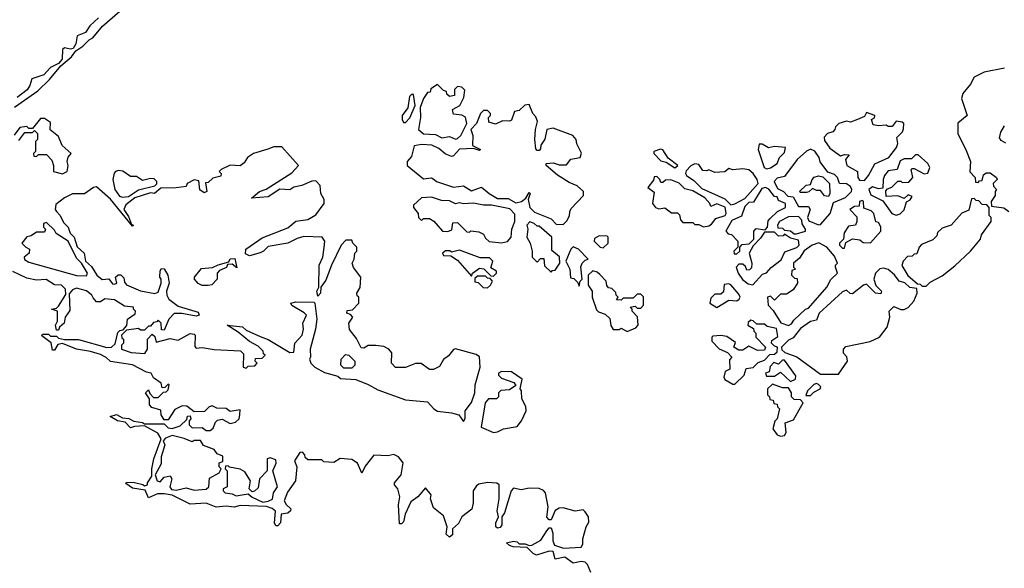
# Model space of a CAD drawing. Extents: x 2737564 to 2859580, y 876530 to 1012372.
# Tile 64 of 110: x 2815930 to 2820867, y 939747 to 942495. Entities that reach past the tile are written whole.
import ezdxf

# ---------------------------------------------------------------- set-up
doc = ezdxf.new("R2010")
doc.units = 0

msp = doc.modelspace()

# ---------------------------------------------------------------- linework, layer by layer
at = {"layer": '0CON05XD'}
for points in [[(2816136.4, 942263.6), (2816190, 942310), (2816210.7, 942339.3), (2816247.3, 942362.7), (2816277.5, 942395), (2816297.5, 942405), (2816345, 942462.5), (2816431.7, 942538.3)], [(2816325.8, 942504.2), (2816281.2, 942465), (2816259.5, 942430.5), (2816218.8, 942415), (2816212, 942375), (2816198.8, 942351.2), (2816185, 942348), (2816155, 942354.3), (2816145, 942346), (2816142.3, 942297.7), (2816123.9, 942276.1), (2816085, 942256.2), (2816051.2, 942218.8), (2815990.3, 942199.7), (2815980.8, 942165), (2815966.9, 942143.1), (2815916.7, 942105)], [(2815903.6, 942056.4), (2816021.2, 942138.8), (2816080, 942195), (2816136.4, 942263.6)], [(2820867, 942253), (2820765, 942232.5), (2820715, 942207.5), (2820697.3, 942172.7), (2820658.8, 942125), (2820651.2, 942101.2), (2820680, 942015), (2820633, 941977), (2820633.3, 941925), (2820675, 941840), (2820697.5, 941785), (2820693, 941733), (2820720, 941705), (2820721.7, 941681.7), (2820735, 941680), (2820741.7, 941688.3), (2820755, 941690), (2820761.7, 941718.3), (2820775, 941727.5), (2820795, 941727.5), (2820827.5, 941705), (2820830, 941695), (2820810, 941675), (2820811.7, 941661.7), (2820826.7, 941645), (2820820, 941635), (2820820, 941615), (2820800, 941585), (2820801.7, 941561.7), (2820865, 941552.5), (2820890, 941535)], [(2818115, 941897.5), (2818125, 941900), (2818142.5, 941915), (2818172.5, 941975), (2818165, 942007.5), (2818147, 942017), (2818105, 942022.5), (2818100, 942045), (2818137.5, 942065), (2818156.7, 942105), (2818161.7, 942141.7), (2818147, 942157), (2818125, 942160), (2818110, 942145), (2818110, 942115), (2818085, 942110), (2818071.7, 942121.7), (2818070, 942135), (2818055, 942140), (2818025, 942170), (2817991.7, 942148.3), (2817988.3, 942131.7), (2817975, 942130), (2817955, 942100), (2817937.5, 942055), (2817940, 942005), (2817930, 941945), (2817955, 941923.3), (2818015, 941920), (2818047, 941903), (2818085, 941910), (2818115, 941897.5)], [(2817865, 941980), (2817886.1, 942003.9), (2817912.5, 942065), (2817905, 942120), (2817895, 942120), (2817885, 942110), (2817876.4, 942053.6), (2817847.5, 942015), (2817847.5, 941995), (2817855, 941980), (2817865, 941980)], [(2818655, 941470), (2818673, 941487), (2818687, 941513), (2818687.5, 941535), (2818695, 941550), (2818757.5, 941615), (2818756.7, 941635), (2818725, 941662.5), (2818685, 941680), (2818627, 941717), (2818570, 941765), (2818570, 941775), (2818605, 941777.5), (2818635, 941767.5), (2818671.7, 941768.3), (2818693, 941797), (2818740, 941805), (2818747, 941827), (2818723, 941873), (2818720, 941895), (2818702.5, 941915), (2818605, 941952), (2818573.3, 941945), (2818562.5, 941897.5), (2818543, 941867), (2818541.7, 941848.3), (2818535, 941840), (2818525, 941840), (2818518.3, 941848.3), (2818513.3, 941895), (2818516.7, 941945), (2818526.7, 941985), (2818518.3, 942008.3), (2818502.5, 942025), (2818485, 942070), (2818463, 942067), (2818435, 942040), (2818410, 942035), (2818395, 941992.5), (2818385, 941987.5), (2818350.7, 941989.3), (2818315, 941972.5), (2818281.7, 941981.7), (2818280, 942005), (2818290, 942015), (2818290, 942025), (2818275, 942040), (2818255, 942040), (2818240, 942025), (2818220, 941975), (2818192.5, 941945), (2818202.5, 941915), (2818200, 941865), (2818240, 941845), (2818235, 941840), (2818205, 941850), (2818135, 941846.7), (2818105, 941812.5), (2818095, 941810), (2818063, 941823), (2818030.7, 941850.7), (2817996.4, 941866.4), (2817945, 941870), (2817907, 941863), (2817895, 941810), (2817872.5, 941785), (2817872.5, 941765), (2817955, 941697.5), (2817995, 941702.5), (2818007.5, 941695), (2818020, 941685), (2818105, 941656.7), (2818155, 941663.3), (2818195, 941637.5), (2818245, 941656.7), (2818283.9, 941623.9), (2818325, 941600), (2818379.3, 941599.3), (2818417, 941577), (2818446.4, 941583.6), (2818468.3, 941601.7), (2818485, 941630), (2818490, 941625), (2818480, 941595), (2818487.5, 941555), (2818510.5, 941530.5), (2818595, 941497.5), (2818620.5, 941470.5), (2818655, 941470)], [(2816145, 941722.5), (2816167.5, 941735), (2816172.5, 941765), (2816167.5, 941785), (2816173, 941807), (2816187.5, 941825), (2816142.5, 941865), (2816125, 941910), (2816083, 941943), (2816085, 941980), (2816055, 942000), (2816035, 942000), (2815995, 941950), (2815975, 941950), (2815965, 941960), (2815930, 941955), (2815903, 941917)], [(2820165, 941690), (2820186.1, 941713.9), (2820217, 941773), (2820287.5, 941805), (2820326.7, 941855), (2820332.5, 941875), (2820327.5, 941905), (2820356.4, 941933.6), (2820361.7, 941948.3), (2820362.5, 941975), (2820355, 941982.5), (2820325, 941987.5), (2820305, 941960), (2820285, 941960), (2820275, 941967.5), (2820235, 941963.3), (2820208.3, 941968.3), (2820200, 941995), (2820216.4, 942003.6), (2820217.5, 942015), (2820175, 942030), (2820165, 942010), (2820130, 941995), (2820095, 941982.5), (2820075, 941987.5), (2820037.5, 941975), (2820020.7, 941959.3), (2820017.5, 941945), (2820006.4, 941933.6), (2819980, 941925), (2819963, 941907), (2819965, 941890), (2819992.3, 941852.3), (2820045, 941812.5), (2820065, 941820), (2820088.3, 941818.3), (2820070, 941795), (2820077.5, 941765), (2820130, 941735), (2820132.5, 941705), (2820140.7, 941690.7), (2820165, 941690)], [(2820875, 941877.5), (2820850.7, 941890.7), (2820843, 941903), (2820848.3, 941931.7), (2820867, 941963)], [(2815925, 941890), (2815955, 941930), (2815995, 941930), (2816005, 941940), (2816020, 941925), (2816020, 941895), (2816010, 941885), (2816010, 941835), (2816000, 941825), (2816001.7, 941811.7), (2816015, 941810), (2816025, 941820), (2816065, 941820), (2816091.7, 941791.7), (2816100, 941765), (2816100, 941735), (2816145, 941722.5)], [(2818155, 940482.5), (2818163, 940497), (2818164, 940535), (2818195, 940576.7), (2818212.5, 940625), (2818213.9, 940666.1), (2818239.4, 940755), (2818235, 940806), (2818218.3, 940818.3), (2818115, 940846), (2818105, 940843.3), (2818079.5, 940810.5), (2818055, 940792.5), (2818035, 940757.5), (2818005, 940742.5), (2817985, 940742.5), (2817943, 940773), (2817915, 940772.5), (2817865, 940752.5), (2817815, 940752.5), (2817793.6, 940773.6), (2817796.4, 940826.4), (2817780, 940845), (2817755, 940857.5), (2817715, 940862.5), (2817677, 940863), (2817655, 940850), (2817641.7, 940851.7), (2817618.3, 940898.3), (2817583, 940943), (2817580, 940975), (2817600, 941005), (2817588.3, 941018.3), (2817570, 941025), (2817571.7, 941038.3), (2817598.3, 941041.7), (2817630, 941075), (2817630, 941105), (2817621.7, 941111.7), (2817620, 941125), (2817637, 941153), (2817640, 941205), (2817603, 941253), (2817597.5, 941275), (2817607.5, 941295), (2817610, 941325), (2817620, 941335), (2817620, 941355), (2817600, 941375), (2817595, 941390), (2817565, 941390), (2817542.5, 941365), (2817493.3, 941265), (2817465, 941190), (2817440, 941155), (2817437.5, 941125), (2817425, 941110), (2817420, 941135), (2817430, 941155), (2817431.2, 941265), (2817450, 941305), (2817456, 941354), (2817460, 941385), (2817446.1, 941406.1), (2817355, 941408.8), (2817320.5, 941399.5), (2817275, 941376.2), (2817175, 941358.8), (2817152.5, 941335), (2817135, 941326.7), (2817083, 941313), (2817061.7, 941321.7), (2817063.6, 941346.4), (2817145, 941402.5), (2817275, 941453.3), (2817315, 941486.7), (2817375, 941493.8), (2817415, 941517.5), (2817456.7, 941575), (2817456.2, 941595), (2817440, 941625), (2817436.7, 941665), (2817415, 941687.5), (2817395, 941686.7), (2817345, 941663.8), (2817305, 941656.7), (2817285, 941642.5), (2817234, 941646), (2817175, 941607.5), (2817091.7, 941601.7), (2817132.5, 941635), (2817165, 941646.2), (2817295, 941728.8), (2817327.5, 941765), (2817245, 941857.5), (2817205, 941858.8), (2817174, 941846), (2817102.5, 941825), (2817072.5, 941805), (2817055, 941777.5), (2817035, 941762.5), (2816985, 941766.7), (2816940, 941745), (2816930, 941735), (2816940, 941725), (2816938.3, 941711.7), (2816898.3, 941701.7), (2816875, 941680), (2816861.7, 941678.3), (2816867.5, 941635), (2816855, 941627.5), (2816833, 941643), (2816828.3, 941688.3), (2816805, 941692.5), (2816770, 941675), (2816765, 941660), (2816715, 941652.5), (2816638.3, 941651.7), (2816606.2, 941623.8), (2816585, 941627.5), (2816508, 941602), (2816462.3, 941567.7), (2816452.5, 941545), (2816475, 941510), (2816490, 941470), (2816500, 941465), (2816495, 941460), (2816385.9, 941595.9), (2816315, 941657.5), (2816300, 941655), (2816255, 941623.3), (2816195, 941622.5), (2816155, 941602.5), (2816110.7, 941569.3), (2816107.5, 941545), (2816113.9, 941533.9), (2816133.6, 941513.6), (2816149.3, 941479.3), (2816172.5, 941455), (2816182.5, 941425), (2816202.5, 941405), (2816217.5, 941357.5), (2816252.5, 941325), (2816260, 941285), (2816289.3, 941259.3), (2816317.5, 941215), (2816343.6, 941193.6), (2816377, 941197), (2816395, 941172.5), (2816405, 941170), (2816417.5, 941175), (2816410, 941205), (2816423, 941217), (2816437, 941217), (2816451.7, 941201.7), (2816455, 941180), (2816465, 941167.5), (2816535, 941137.5), (2816607, 941123), (2816625, 941130), (2816640, 941175), (2816640, 941195), (2816632.5, 941205), (2816633.6, 941236.4), (2816641.7, 941248.3), (2816655, 941247.5), (2816672.5, 941215), (2816680, 941175), (2816666.7, 941135), (2816667.5, 941115), (2816677.5, 941095), (2816725, 941060), (2816825, 941030), (2816830, 941015), (2816815, 941010), (2816743, 941023), (2816705, 941022.5), (2816677.5, 940995), (2816655, 940940), (2816641.7, 940941.7), (2816640, 940975), (2816625, 940990), (2816618.3, 940981.7), (2816601.7, 940978.3), (2816585, 940960), (2816575, 940960), (2816555, 940940), (2816535, 940940), (2816525, 940947.5), (2816465, 940940), (2816440, 940915), (2816441.7, 940901.7), (2816450, 940895), (2816450, 940875), (2816440, 940865), (2816440, 940845), (2816445, 940842.5), (2816488.3, 940828.3), (2816557, 940823), (2816570, 940845), (2816570, 940895), (2816595, 940920), (2816608.3, 940908.3), (2816615, 940880), (2816685, 940897.5), (2816725, 940890), (2816785, 940922.5), (2816805, 940920), (2816810, 940915), (2816808.3, 940858.3), (2816815, 940850), (2816845, 940852.5), (2816905, 940843.3), (2817037, 940837), (2817051.7, 940821.7), (2817050, 940755), (2817065, 940750), (2817075, 940760), (2817108.3, 940761.7), (2817120, 940775), (2817110, 940785), (2817111.7, 940798.3), (2817145, 940800), (2817160, 940815), (2817151.7, 940821.7), (2817150, 940835), (2817125, 940860), (2817082.5, 940882.5), (2817025, 940930), (2816970, 940965), (2817046.4, 940956.4), (2817065, 940940), (2817135, 940907.5), (2817175, 940892.5), (2817285, 940827.5), (2817305, 940830), (2817310, 940875), (2817346.7, 940915), (2817353.3, 940945), (2817350, 940975), (2817367.5, 941015), (2817357, 941027), (2817293.6, 941063.6), (2817290, 941075), (2817315, 941082.5), (2817405, 941080), (2817410, 941075), (2817420, 940995), (2817413.3, 940945), (2817386.7, 940845), (2817387.5, 940805), (2817382.5, 940795), (2817390, 940775), (2817410, 940755), (2817458.3, 940728.3), (2817525, 940710), (2817538.3, 940698.3), (2817615, 940692.5), (2817677.7, 940667.7), (2817725, 940640), (2817865, 940590.8), (2817975, 940580), (2818006.7, 940545), (2818025, 940534.2), (2818095, 940526), (2818132.5, 940515), (2818155, 940482.5)], [(2819215, 941753.3), (2819230, 941765), (2819181.7, 941801.7), (2819155, 941842.5), (2819143.6, 941846.4), (2819110, 941835), (2819110, 941825), (2819145, 941787.5), (2819171.7, 941781.7), (2819215, 941753.3)], [(2819675, 941747.5), (2819695, 941752.5), (2819727.5, 941775), (2819740, 941805), (2819765, 941830), (2819770, 941855), (2819715, 941860), (2819685, 941852.5), (2819651.7, 941871.7), (2819638.3, 941871.7), (2819632.5, 941845), (2819662.5, 941755), (2819675, 941747.5)], [(2819935, 941467.5), (2819945, 941470), (2819993.8, 941525), (2820010, 941580), (2820070, 941605), (2820100, 941635), (2820102.5, 941645), (2820095, 941660), (2820075, 941672.5), (2820040, 941675), (2820030, 941705), (2820015, 941720), (2819981.7, 941731.7), (2819943, 941783), (2819937.5, 941805), (2819915.8, 941835.8), (2819895, 941846.7), (2819875, 941836.7), (2819827.5, 941795), (2819765, 941710), (2819728.3, 941701.7), (2819712.5, 941685), (2819730, 941650), (2819760, 941635), (2819781.7, 941611.7), (2819808.3, 941608.3), (2819835, 941560), (2819885, 941560), (2819892.5, 941545), (2819880, 941505), (2819887, 941487), (2819935, 941467.5)], [(2820325, 941516.7), (2820345, 941523.3), (2820365, 941542.5), (2820377, 941583), (2820395, 941592.5), (2820405, 941610), (2820385, 941617.5), (2820365, 941600), (2820333, 941613), (2820275, 941610), (2820272.5, 941637.5), (2820281.7, 941648.3), (2820303, 941657), (2820333, 941687), (2820347, 941687), (2820355, 941680), (2820388.3, 941681.7), (2820407.5, 941705), (2820400, 941745), (2820405, 941750), (2820415, 941750), (2820465, 941722.5), (2820483, 941727), (2820492.5, 941755), (2820482.5, 941775), (2820435, 941817.5), (2820421.7, 941818.3), (2820401.7, 941798.3), (2820365, 941797.5), (2820345, 941787.5), (2820330, 941745), (2820285, 941737.5), (2820266.7, 941715), (2820260, 941695), (2820258.3, 941651.7), (2820235, 941647.5), (2820205, 941657.5), (2820187.5, 941645), (2820197, 941617), (2820258.3, 941588.3), (2820302.5, 941525), (2820325, 941516.7)], [(2819495, 941567.5), (2819515, 941572.5), (2819565, 941600), (2819632.5, 941675), (2819627.5, 941695), (2819606.7, 941725), (2819585, 941742.5), (2819555, 941747.5), (2819505, 941742.5), (2819485, 941750), (2819465, 941733.3), (2819415, 941730), (2819385, 941742.5), (2819375, 941737.5), (2819355, 941740), (2819335, 941770), (2819315, 941772.5), (2819295, 941762.5), (2819271.7, 941738.3), (2819267.5, 941725), (2819272.5, 941715), (2819309.3, 941689.3), (2819349.3, 941649.3), (2819465, 941597.5), (2819495, 941567.5)], [(2816445, 941606.2), (2816475, 941610), (2816525, 941642.5), (2816607, 941663), (2816617, 941673), (2816617.5, 941685), (2816605, 941697.5), (2816585, 941700), (2816545, 941690), (2816515, 941710), (2816485, 941710), (2816447, 941737), (2816425, 941740), (2816410, 941735), (2816403, 941727), (2816397.5, 941695), (2816406.7, 941645), (2816430.8, 941610.8), (2816445, 941606.2)], [(2819358.3, 941458.3), (2819385, 941462.5), (2819399.3, 941470.7), (2819420, 941500), (2819466.4, 941513.6), (2819472.5, 941525), (2819466.7, 941556.7), (2819425, 941572.5), (2819395, 941560), (2819390, 941575), (2819365, 941602.5), (2819305, 941637.5), (2819265, 941647.5), (2819235.9, 941675.9), (2819195, 941693.3), (2819168.3, 941691.7), (2819155, 941680), (2819145, 941680), (2819140, 941695), (2819125, 941710), (2819111.7, 941708.3), (2819108.3, 941691.7), (2819080, 941655), (2819111.7, 941631.7), (2819102.5, 941575), (2819117.5, 941555), (2819135, 941547.5), (2819165, 941552.5), (2819198.3, 941528.3), (2819228.3, 941528.3), (2819237.5, 941517.5), (2819243, 941493), (2819255, 941480), (2819305, 941480), (2819315, 941470), (2819335, 941470), (2819358.3, 941458.3)], [(2819985, 941610), (2819965, 941612.5), (2819945, 941640), (2819925, 941640), (2819905, 941650), (2819887, 941633), (2819875, 941630), (2819845, 941630), (2819840, 941635), (2819873, 941667), (2819895, 941670), (2819902.5, 941695), (2819913.6, 941706.4), (2819935, 941712.5), (2819957.5, 941707.5), (2819990, 941675), (2819992.5, 941625), (2819985, 941610)], [(2819511.7, 941321.7), (2819525, 941322.5), (2819540, 941335), (2819540, 941355), (2819551.7, 941368.3), (2819587, 941373), (2819610, 941395), (2819610, 941435), (2819621.7, 941448.3), (2819668.3, 941441.7), (2819680, 941455), (2819683, 941487), (2819691.7, 941498.3), (2819730, 941535), (2819770, 941555), (2819770, 941575), (2819735, 941590), (2819728.3, 941608.3), (2819715, 941610), (2819686.4, 941646.4), (2819670, 941655), (2819650.7, 941649.3), (2819608.3, 941581.7), (2819585, 941580), (2819565, 941560), (2819548.3, 941511.7), (2819500.7, 941489.3), (2819470, 941435), (2819481.7, 941421.7), (2819498.3, 941418.3), (2819530, 941385), (2819530, 941355), (2819510, 941335), (2819511.7, 941321.7)], [(2818345, 941376.7), (2818375, 941383.3), (2818393.3, 941405), (2818397.5, 941445), (2818412.5, 941485), (2818411.7, 941521.7), (2818387, 941547), (2818295, 941566.7), (2818255, 941566.7), (2818205, 941576.7), (2818155, 941572.5), (2818135, 941577.5), (2818115, 941572.5), (2818085, 941587.5), (2818045, 941590), (2817995, 941606.2), (2817945, 941603.3), (2817903.6, 941566.4), (2817903.9, 941553.9), (2817927.5, 941525), (2817930, 941505), (2817945, 941490), (2817955, 941500), (2817985, 941500), (2818006.4, 941486.4), (2818050, 941435), (2818076.4, 941433.6), (2818097, 941443), (2818101.7, 941478.3), (2818125, 941480), (2818171.7, 941431.7), (2818185, 941430), (2818192.5, 941437.5), (2818231.7, 941431.7), (2818255, 941420), (2818265, 941400), (2818283.6, 941383.6), (2818345, 941376.7)], [(2820475, 941160), (2820495, 941180), (2820555, 941212.5), (2820617.7, 941262.3), (2820696.7, 941335), (2820747.5, 941395), (2820753, 941417), (2820800, 941485), (2820800, 941505), (2820790, 941515), (2820790, 941555), (2820778.3, 941568.3), (2820755, 941570), (2820738.3, 941588.3), (2820725, 941590), (2820715, 941600), (2820701.7, 941598.3), (2820688.3, 941541.7), (2820653.6, 941526.4), (2820600, 941465), (2820555, 941450), (2820531.7, 941428.3), (2820528.3, 941411.7), (2820508.3, 941391.7), (2820451.7, 941368.3), (2820440, 941355), (2820428.3, 941321.7), (2820415, 941320), (2820405, 941310), (2820381.7, 941308.3), (2820360, 941285), (2820353, 941263), (2820383.6, 941213.6), (2820431.7, 941171.7), (2820445, 941170), (2820455, 941160), (2820475, 941160)], [(2820065, 941350), (2820071.7, 941378.3), (2820105, 941397.5), (2820141.7, 941391.7), (2820158.3, 941378.3), (2820195, 941377.5), (2820247.5, 941435), (2820247, 941457), (2820235, 941480), (2820221.7, 941481.7), (2820212.5, 941525), (2820198.3, 941538.3), (2820161.7, 941551.7), (2820160, 941585), (2820155, 941590), (2820140, 941585), (2820138.3, 941561.7), (2820115, 941560), (2820092.5, 941545), (2820127, 941507), (2820127.5, 941485), (2820120, 941465), (2820085, 941460), (2820063, 941427), (2820060, 941395), (2820040, 941375), (2820040, 941365), (2820055, 941350), (2820065, 941350)], [(2819825, 941422.5), (2819870, 941435), (2819870, 941445), (2819853, 941473), (2819851.7, 941491.7), (2819835, 941510), (2819785, 941507.5), (2819740, 941485), (2819730, 941465), (2819731.7, 941451.7), (2819755, 941450), (2819765, 941440), (2819795, 941437.5), (2819813, 941423), (2819825, 941422.5)], [(2816265, 941212.5), (2816270, 941225), (2816240, 941275), (2816215, 941300), (2816172.5, 941385), (2816113.6, 941423.6), (2816105, 941440), (2816065, 941480), (2816050, 941475), (2816050, 941455), (2816060, 941445), (2816055, 941430), (2816015, 941430), (2815987, 941413), (2815965, 941407.5), (2815940, 941375), (2815960, 941355), (2815980, 941345), (2815977.5, 941325), (2815952.5, 941305), (2815953.6, 941293.6), (2815975, 941280), (2816215, 941213.3), (2816265, 941212.5)], [(2818595, 941230), (2818601.7, 941238.3), (2818615, 941240), (2818637.5, 941275), (2818637, 941307), (2818598.3, 941338.3), (2818597.5, 941405), (2818535, 941460), (2818525, 941460), (2818510, 941475), (2818488.3, 941481.7), (2818472.5, 941465), (2818477.5, 941445), (2818473.3, 941405), (2818490, 941375), (2818500, 941335), (2818500, 941305), (2818525, 941280), (2818541.7, 941298.3), (2818558.3, 941298.3), (2818561.7, 941261.7), (2818595, 941230)], [(2818855, 941352.5), (2818880, 941375), (2818880, 941405), (2818875, 941410), (2818835, 941412.5), (2818811.7, 941398.3), (2818810, 941385), (2818840, 941355), (2818855, 941352.5)], [(2819605, 941167.5), (2819655, 941220), (2819675, 941227.5), (2819697, 941253), (2819747.7, 941292.3), (2819767, 941333), (2819826.4, 941353.6), (2819837.5, 941365), (2819835, 941390), (2819795, 941400), (2819765, 941420), (2819757, 941413), (2819735, 941410), (2819715, 941430), (2819665, 941430), (2819645, 941400), (2819607, 941363), (2819587.5, 941325), (2819600, 941275), (2819598.3, 941251.7), (2819588.3, 941241.7), (2819575, 941240), (2819568.3, 941258.3), (2819555, 941270), (2819535, 941270), (2819522.5, 941255), (2819532.5, 941225), (2819554.1, 941194.1), (2819581.7, 941171.7), (2819605, 941167.5)], [(2818735, 941160), (2818740, 941185), (2818750, 941195), (2818743, 941257), (2818750, 941275), (2818765, 941290), (2818780, 941295), (2818732.5, 941345), (2818705, 941356.7), (2818692.5, 941345), (2818667.5, 941285), (2818687.5, 941245), (2818691.7, 941201.7), (2818708.3, 941198.3), (2818728.3, 941178.3), (2818735, 941160)], [(2819785, 940962.5), (2819799.3, 940970.7), (2819810.7, 940989.3), (2819870, 941045), (2819885, 941050), (2819977.5, 941155), (2819997, 941193), (2820030, 941225), (2820020, 941255), (2820020, 941265), (2820030, 941275), (2820015, 941310), (2819976.4, 941356.4), (2819937, 941377), (2819903.9, 941366.1), (2819863.6, 941336.4), (2819839.3, 941300.7), (2819810, 941275), (2819810, 941255), (2819820, 941245), (2819801.7, 941238.3), (2819800, 941215), (2819815, 941200), (2819828.3, 941198.3), (2819830, 941175), (2819808.3, 941141.7), (2819775, 941120), (2819745, 941120), (2819715, 941090), (2819695, 941110), (2819680, 941105), (2819682.5, 941065), (2819708.3, 941038.3), (2819746.7, 940976.7), (2819785, 940962.5)], [(2818305, 941210), (2818320, 941225), (2818320, 941235), (2818291.7, 941251.7), (2818302.5, 941285), (2818285, 941302.5), (2818238.3, 941301.7), (2818135, 941340), (2818095, 941330), (2818087, 941337), (2818065, 941337.5), (2818050, 941325), (2818054.1, 941314.1), (2818091.7, 941311.7), (2818125, 941290), (2818195, 941210), (2818200, 941225), (2818235, 941250), (2818257, 941247), (2818291.7, 941211.7), (2818305, 941210)], [(2816875, 941163.3), (2816844.1, 941164.1), (2816824.2, 941174.2), (2816806.7, 941195), (2816806.7, 941205), (2816840.7, 941249.3), (2816897, 941253), (2816925, 941267.5), (2816978.3, 941281.7), (2816985, 941297.5), (2817008.3, 941298.3), (2817018.3, 941251.7), (2816995, 941270), (2816971.7, 941268.3), (2816966.4, 941253.6), (2816931.7, 941238.3), (2816920, 941225), (2816920, 941195), (2816892.5, 941167.5), (2816875, 941163.3)], [(2818793.3, 939725), (2818776.1, 939766.1), (2818765, 939777.5), (2818745, 939780), (2818705, 939772.5), (2818663, 939803), (2818615, 939792.5), (2818605, 939830), (2818585, 939832.5), (2818521.7, 939811.7), (2818505, 939820), (2818475, 939850), (2818403.6, 939853.6), (2818385, 939860), (2818370, 939875), (2818405, 939882.5), (2818425, 939880), (2818435, 939870), (2818465, 939870), (2818485, 939860), (2818497, 939863), (2818543, 939887), (2818572.5, 939935), (2818585, 939950), (2818595, 939950), (2818603, 939923), (2818602.5, 939885), (2818611.7, 939861.7), (2818657, 939847), (2818745, 939852.5), (2818753, 939867), (2818753.3, 939895), (2818770, 939955), (2818783, 939977), (2818781.2, 940005), (2818765, 940030), (2818755, 940040), (2818715, 940032.5), (2818655, 940050), (2818635, 940048), (2818614, 940036), (2818595, 939990), (2818585, 939990), (2818573.6, 940003.6), (2818580, 940055), (2818566, 940125), (2818557, 940137), (2818535, 940145.8), (2818485, 940147.5), (2818445, 940139.2), (2818405, 940148.8), (2818394.5, 940135.5), (2818360, 940025), (2818347.5, 940005), (2818347.5, 939965), (2818339.3, 939950.7), (2818325, 939947.5), (2818317.5, 939955), (2818317.5, 939975), (2818330, 940005), (2818323.3, 940035), (2818334.3, 940095), (2818334.1, 940164.1), (2818322.7, 940172.7), (2818275, 940175.7), (2818232, 940168), (2818220.7, 940159.3), (2818203.3, 940135), (2818204, 940075), (2818197, 940043), (2818147.5, 940005), (2818129.3, 939970.7), (2818100, 939945), (2818100, 939915), (2818085, 939902.5), (2818068.3, 939918.3), (2818072.5, 939955), (2818055, 940010), (2818005, 940050), (2817990, 940095), (2817992.5, 940115), (2817965, 940150), (2817926, 940104), (2817891.2, 940078.8), (2817863, 940017), (2817855, 939980), (2817845, 939970), (2817835, 939970), (2817828.8, 940065), (2817836.2, 940105), (2817826.2, 940145), (2817810, 940165), (2817810, 940175), (2817842.5, 940215), (2817852.5, 940275), (2817830, 940305), (2817805, 940316.7), (2817775, 940310), (2817705, 940313.3), (2817661.7, 940258.3), (2817645, 940222.5), (2817623, 940273), (2817595, 940292.5), (2817537, 940297), (2817505, 940277.5), (2817455, 940280), (2817445, 940290), (2817375, 940290), (2817361.7, 940301.7), (2817360, 940315), (2817348.3, 940328.3), (2817335, 940327.5), (2817307.5, 940285), (2817320, 940255), (2817312.5, 940185), (2817272.3, 940127.7), (2817256.7, 940085), (2817266.7, 940066.7), (2817290, 940045), (2817287.5, 940035), (2817275, 940023.3), (2817241.7, 940018.3), (2817237.5, 939975), (2817225, 939960), (2817215, 939960), (2817207.5, 939975), (2817212.5, 940032.5), (2817196.2, 940046.2), (2817167, 940057), (2817035, 940061.2), (2817005, 940052.5), (2816965, 940057.5), (2816915, 940052.5), (2816865, 940072.5), (2816785, 940067.5), (2816695, 940112.5), (2816655, 940120), (2816620.7, 940119.3), (2816575, 940100), (2816558.3, 940138.3), (2816495, 940147.5), (2816461.7, 940171.7), (2816465, 940177.5), (2816505, 940176.7), (2816547, 940167), (2816555, 940160), (2816570, 940165), (2816570, 940175), (2816591.7, 940208.3), (2816592.5, 940245), (2816603.3, 940295), (2816640, 940395), (2816623.3, 940423.3), (2816555, 940460), (2816505, 940457.5), (2816485, 940450), (2816458.3, 940478.3), (2816420, 940485), (2816383, 940507), (2816415, 940517.5), (2816445, 940500), (2816477, 940497), (2816503, 940483), (2816545, 940476.7), (2816555, 940470), (2816655, 940470), (2816675, 940450), (2816695, 940446.7), (2816735, 940460), (2816768.3, 940491.7), (2816771.7, 940508.3), (2816785, 940510), (2816787.5, 940495), (2816780, 940485), (2816780, 940465), (2816795, 940450), (2816845, 940452.5), (2816865, 940437.5), (2816885, 940436.7), (2816900.7, 940449.3), (2816911.7, 940478.3), (2816921.7, 940488.3), (2816945, 940493.3), (2816985, 940472.5), (2817011.7, 940478.3), (2817030, 940495), (2817033, 940517), (2817035, 940540), (2816985, 940532.5), (2816965, 940546.7), (2816918.3, 940548.3), (2816895, 940560), (2816880, 940555), (2816857, 940533), (2816805, 940530), (2816768.3, 940558.3), (2816745, 940560), (2816707, 940543), (2816675, 940490), (2816655, 940490), (2816640, 940515), (2816638.3, 940538.3), (2816593, 940553), (2816580, 940565), (2816580, 940595), (2816560, 940625), (2816575, 940640), (2816581.7, 940621.7), (2816601.7, 940601.7), (2816625, 940602.5), (2816651.7, 940628.3), (2816665, 940630), (2816675, 940640), (2816680, 940665), (2816675, 940670), (2816658.3, 940651.7), (2816645, 940650), (2816640, 940675), (2816601.7, 940701.7), (2816590, 940725), (2816565, 940730), (2816495, 940766.7), (2816385, 940782.5), (2816363.6, 940803.6), (2816335, 940817.5), (2816285, 940833.3), (2816215, 940843.8), (2816145, 940872.5), (2816121.7, 940868.3), (2816105, 940840), (2816095, 940840), (2816087, 940877), (2816041.7, 940911.7), (2816045, 940920), (2816075, 940920), (2816085, 940910), (2816115, 940910), (2816125, 940900), (2816155, 940892.5), (2816225, 940892.5), (2816367, 940853), (2816390, 940855), (2816408.3, 940871.7), (2816421.7, 940928.3), (2816431.7, 940938.3), (2816448.3, 940941.7), (2816467.5, 940962.5), (2816470, 940995), (2816508.3, 941021.7), (2816510, 941035), (2816500, 941045), (2816500, 941055), (2816455, 941060), (2816405, 941092.5), (2816357, 941097), (2816335, 941082.5), (2816315, 941082.5), (2816298.3, 941101.7), (2816292.5, 941115), (2816265, 941136.7), (2816215, 941150), (2816195, 941142.5), (2816178.3, 941121.7), (2816181.7, 941038.3), (2816157.5, 941005), (2816152.5, 940975), (2816130, 940955), (2816125, 940940), (2816115, 940940), (2816110, 940965), (2816120, 940985), (2816120, 941035), (2816090, 941045), (2816115, 941050), (2816125, 941060), (2816161.7, 941118.3), (2816160, 941145), (2816140, 941165), (2816105, 941167.5), (2816063, 941193), (2816015, 941190), (2815965, 941200), (2815895, 941233.3)], [(2818275, 941152.5), (2818290, 941165), (2818300, 941185), (2818288.3, 941198.3), (2818275, 941200), (2818265, 941210), (2818225, 941210), (2818211.7, 941198.3), (2818211.7, 941181.7), (2818228.3, 941178.3), (2818253, 941153), (2818275, 941152.5)], [(2818975, 940932.5), (2819018.3, 940951.7), (2819030, 940965), (2819027, 941007), (2819000, 941035), (2819000, 941045), (2818990, 941055), (2819015, 941060), (2819025, 941050), (2819045, 941050), (2819057.5, 941065), (2819057, 941107), (2819045, 941120), (2819025, 941120), (2819005, 941100), (2818955, 941100), (2818945, 941090), (2818921.7, 941091.7), (2818930, 941105), (2818920, 941115), (2818918.3, 941128.3), (2818898.3, 941148.3), (2818881.7, 941151.7), (2818873, 941163), (2818870, 941185), (2818838.3, 941218.3), (2818825, 941230), (2818803, 941237), (2818780, 941215), (2818780, 941165), (2818800, 941135), (2818800, 941105), (2818821.7, 941041.7), (2818831.7, 941031.7), (2818865, 941020), (2818888.3, 940998.3), (2818893, 940963), (2818905, 940942.5), (2818935, 940942.5), (2818945, 940950), (2818975, 940932.5)], [(2820035, 940720), (2820080, 940785), (2820076.7, 940806.7), (2820060, 940825), (2820060, 940845), (2820071.7, 940858.3), (2820193.6, 940883.6), (2820240, 940905), (2820280, 940955), (2820292.5, 941005), (2820290, 941035), (2820312.5, 941057.5), (2820347, 941043), (2820365, 941043.3), (2820385, 941052.5), (2820413.3, 941085), (2820430, 941125), (2820428.3, 941148.3), (2820393, 941153), (2820367, 941177), (2820340, 941185), (2820316.4, 941216.4), (2820283.6, 941243.6), (2820260.7, 941250.7), (2820242.3, 941247.7), (2820220, 941225), (2820212.5, 941195), (2820223, 941163), (2820250, 941135), (2820248.3, 941121.7), (2820220, 941125), (2820175, 941170), (2820160, 941165), (2820105, 941122.5), (2820093, 941123), (2820075, 941140), (2820055, 941132.5), (2819937.5, 941025), (2819925, 940990), (2819895, 940982.5), (2819845, 940947.5), (2819808.3, 940901.7), (2819785, 940890), (2819750, 940855), (2819751.7, 940841.7), (2819767, 940827), (2819826.1, 940806.1), (2819945, 940720), (2820035, 940720)], [(2819425, 941052.5), (2819485, 941090), (2819525, 941087.5), (2819537.5, 941095), (2819542.5, 941105), (2819535, 941120), (2819495, 941167.5), (2819485, 941172.5), (2819461.7, 941168.3), (2819458.3, 941131.7), (2819445, 941120), (2819415, 941120), (2819395, 941100), (2819390, 941075), (2819425, 941052.5)], [(2819515, 940670), (2819562.5, 940715), (2819571.7, 940748.3), (2819607, 940753), (2819631.7, 940778.3), (2819665, 940790), (2819691.7, 940818.3), (2819715, 940820), (2819728.3, 940831.7), (2819730, 940855), (2819715, 940860), (2819700, 940875), (2819701.7, 940888.3), (2819731.7, 940908.3), (2819725, 940947.5), (2819678.3, 940958.3), (2819665, 940970), (2819625, 940970), (2819607, 940987), (2819595, 940990), (2819581.7, 940978.3), (2819580, 940965), (2819608.3, 940948.3), (2819610, 940935), (2819620, 940925), (2819620, 940905), (2819670, 940855), (2819665, 940840), (2819628.3, 940838.3), (2819585, 940860), (2819555, 940840), (2819535, 940840), (2819510, 940855), (2819518.3, 940878.3), (2819475, 940907.5), (2819445, 940912.5), (2819405, 940910), (2819400, 940905), (2819400, 940885), (2819437, 940847), (2819478.3, 940828.3), (2819500, 940805), (2819488.3, 940791.7), (2819490, 940745), (2819467, 940733), (2819460, 940705), (2819465, 940692.5), (2819505, 940670), (2819515, 940670)], [(2817595, 940750), (2817555, 940750), (2817540, 940765), (2817542.5, 940795), (2817563, 940817), (2817580, 940815), (2817610, 940785), (2817610, 940765), (2817595, 940750)], [(2819795, 940682.5), (2819820, 940695), (2819821.7, 940711.7), (2819765, 940790), (2819755, 940790), (2819735, 940770), (2819711.7, 940778.3), (2819693, 940757), (2819688.3, 940731.7), (2819670, 940725), (2819675, 940710), (2819715, 940710), (2819745, 940730), (2819795, 940682.5)], [(2818305, 940426.7), (2818325, 940430), (2818355, 940446.2), (2818425, 940456.7), (2818446.2, 940485), (2818468.8, 940535), (2818467.3, 940557.3), (2818447.5, 940595), (2818446.7, 940635), (2818440, 940645), (2818450, 940695), (2818395, 940731.2), (2818345, 940733.3), (2818330, 940725), (2818330, 940715), (2818345, 940700), (2818407, 940677), (2818418.3, 940661.7), (2818385, 940640), (2818343, 940637), (2818330, 940625), (2818330, 940605), (2818320, 940595), (2818280, 940595), (2818264, 940575), (2818244.3, 940454.3), (2818305, 940426.7)], [(2819745, 940408.8), (2819765, 940412.5), (2819773.6, 940426.4), (2819767.5, 940475), (2819809.5, 940490.5), (2819857.5, 940575), (2819845, 940590), (2819813, 940593), (2819800, 940605), (2819800, 940625), (2819785, 940650), (2819755, 940650), (2819705, 940670), (2819680, 940645), (2819680, 940615), (2819690, 940605), (2819691.7, 940591.7), (2819708.3, 940588.3), (2819711.7, 940571.7), (2819728.3, 940568.3), (2819730, 940555), (2819740, 940545), (2819727.5, 940495), (2819716.2, 940483.8), (2819706, 940445), (2819727.5, 940415), (2819745, 940408.8)], [(2819871.7, 940611.7), (2819895, 940612.5), (2819911.2, 940628.8), (2819942.5, 940645), (2819947.5, 940655), (2819935, 940667.5), (2819925, 940672.5), (2819911.7, 940668.3), (2819880, 940635), (2819871.7, 940611.7)], [(2816805, 940137.5), (2816865, 940143.3), (2816877.5, 940155), (2816881.7, 940198.3), (2816930, 940225), (2816940, 940245), (2816930, 940255), (2816930, 940275), (2816948.3, 940281.7), (2816948.3, 940308.3), (2816920.7, 940320.7), (2816905, 940342.5), (2816851.7, 940361.7), (2816836.4, 940386.4), (2816805, 940387.5), (2816795, 940380), (2816755, 940397.5), (2816695, 940412.5), (2816660.7, 940399.3), (2816650, 940385), (2816657.5, 940365), (2816640, 940305), (2816639.3, 940270.7), (2816610, 940215), (2816620, 940185), (2816635, 940180), (2816655, 940202.5), (2816685, 940210), (2816692.5, 940195), (2816682.5, 940155), (2816691.2, 940141.2), (2816715, 940137.5), (2816765, 940150), (2816805, 940137.5)], [(2817148.3, 940078.3), (2817175, 940082.5), (2817196.7, 940093.3), (2817202.5, 940125), (2817223.3, 940155), (2817200, 940235), (2817216.4, 940273.6), (2817215, 940290), (2817185, 940300), (2817170, 940295), (2817170, 940235), (2817132.5, 940195), (2817125, 940150), (2817107, 940133), (2817095, 940130), (2817080, 940145), (2817087.5, 940185), (2817059.3, 940229.3), (2817035, 940242.5), (2816982.5, 940252.5), (2816975, 940260), (2816961.7, 940258.3), (2816960, 940245), (2816970, 940235), (2816970, 940155), (2816950, 940145), (2816950, 940135), (2816960, 940125), (2816995, 940120), (2817015, 940110), (2817075, 940120), (2817095, 940102.5), (2817148.3, 940078.3)]]:
    msp.add_lwpolyline(points, dxfattribs=at)

doc.saveas('drawing.dxf')
